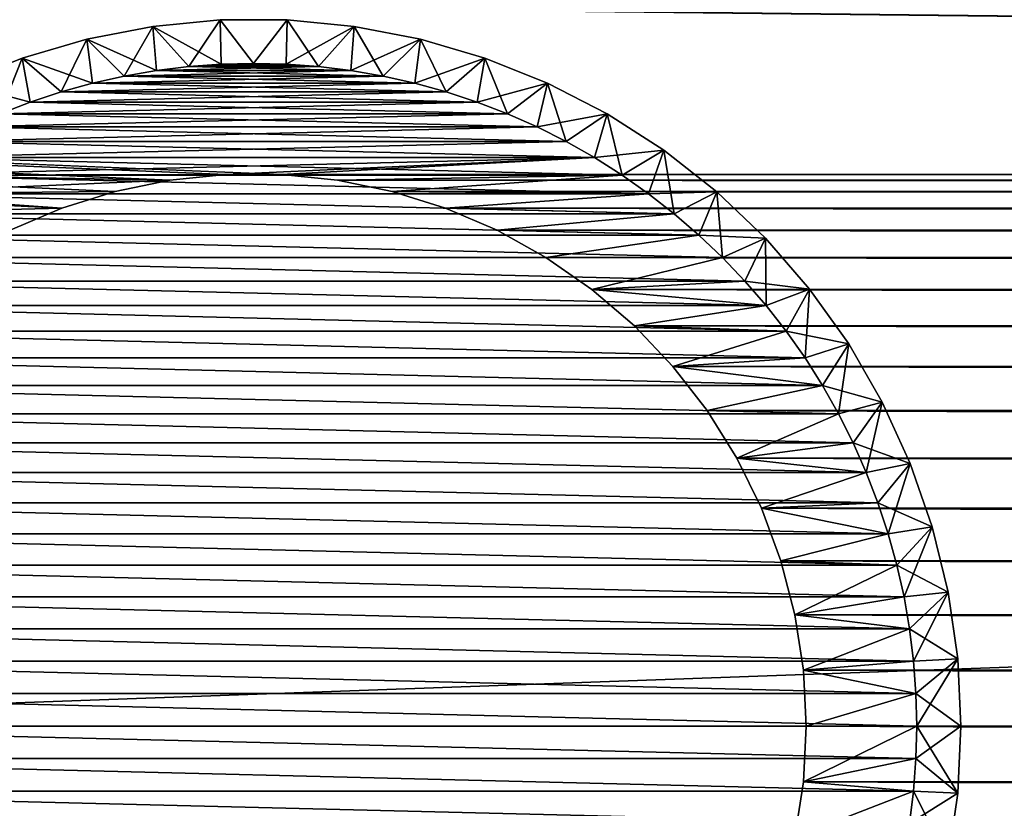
# Model space of a CAD drawing. Extents: x -320 to 320, y -695 to 695.
# Tile 120 of 169: x -170 to -148, y 454 to 472. Entities that reach past the tile are written whole.
import ezdxf

# ---------------------------------------------------------------- set-up
doc = ezdxf.new("R2010")
doc.units = 0
doc.header["$LTSCALE"] = 50.062222
for name, color, linetype in [('1', 7, 'CONTINUOUS'), ('101', 7, 'CONTINUOUS'), ('102', 7, 'CONTINUOUS'), ('107', 7, 'CONTINUOUS'), ('108', 7, 'CONTINUOUS'), ('111', 7, 'CONTINUOUS'), ('112', 7, 'CONTINUOUS'), ('121', 7, 'CONTINUOUS'), ('122', 7, 'CONTINUOUS'), ('123', 7, 'CONTINUOUS'), ('124', 7, 'CONTINUOUS'), ('2', 7, 'CONTINUOUS')]:
    doc.layers.add(name, color=color, linetype=linetype)

msp = doc.modelspace()

# ---------------------------------------------------------------- linework, layer by layer
at = {"layer": '1', "color": 7, "linetype": 'CONTINUOUS'}
for points in [[(-290.631, 473.702), (290.631, 473.702), (165.633, 468.484), (-290.631, 473.702)], [(164.367, 468.484), (-290.631, 473.702), (165.633, 468.484), (164.367, 468.484)], [(-290.631, 473.702), (164.367, 468.484), (-164.367, 468.484), (-290.631, 473.702)], [(-170.505, 467.223), (-290.631, 473.702), (-169.341, 467.722), (-170.505, 467.223)], [(-169.341, 467.722), (-290.631, 473.702), (-168.133, 468.101), (-169.341, 467.722)], [(-168.133, 468.101), (-290.631, 473.702), (-166.893, 468.356), (-168.133, 468.101)], [(-166.893, 468.356), (-290.631, 473.702), (-165.633, 468.484), (-166.893, 468.356)], [(-165.633, 468.484), (-290.631, 473.702), (-164.367, 468.484), (-165.633, 468.484)], [(164.367, 468.484), (163.107, 468.356), (-164.367, 468.484), (164.367, 468.484)], [(-164.367, 468.484), (163.107, 468.356), (-163.107, 468.356), (-164.367, 468.484)], [(163.107, 468.356), (161.867, 468.101), (-163.107, 468.356), (163.107, 468.356)], [(-163.107, 468.356), (161.867, 468.101), (-161.867, 468.101), (-163.107, 468.356)], [(161.867, 468.101), (160.659, 467.722), (-161.867, 468.101), (161.867, 468.101)], [(-161.867, 468.101), (160.659, 467.722), (-160.659, 467.722), (-161.867, 468.101)], [(160.659, 467.722), (159.495, 467.223), (-160.659, 467.722), (160.659, 467.722)], [(-160.659, 467.722), (159.495, 467.223), (-159.495, 467.223), (-160.659, 467.722)], [(159.495, 467.223), (158.388, 466.608), (-159.495, 467.223), (159.495, 467.223)], [(-159.495, 467.223), (158.388, 466.608), (-158.388, 466.608), (-159.495, 467.223)], [(158.388, 466.608), (157.349, 465.885), (-158.388, 466.608), (158.388, 466.608)], [(-158.388, 466.608), (157.349, 465.885), (-157.349, 465.885), (-158.388, 466.608)], [(157.349, 465.885), (156.388, 465.06), (-157.349, 465.885), (157.349, 465.885)], [(-157.349, 465.885), (156.388, 465.06), (-156.388, 465.06), (-157.349, 465.885)], [(156.388, 465.06), (155.515, 464.142), (-156.388, 465.06), (156.388, 465.06)], [(-156.388, 465.06), (155.515, 464.142), (-155.516, 464.142), (-156.388, 465.06)], [(155.515, 464.142), (154.74, 463.141), (-155.516, 464.142), (155.515, 464.142)], [(-155.516, 464.142), (154.74, 463.141), (-154.74, 463.141), (-155.516, 464.142)], [(154.74, 463.141), (154.071, 462.066), (-154.74, 463.141), (154.74, 463.141)], [(-154.74, 463.141), (154.071, 462.066), (-154.071, 462.066), (-154.74, 463.141)], [(154.071, 462.066), (153.513, 460.929), (-154.071, 462.066), (154.071, 462.066)], [(-154.071, 462.066), (153.513, 460.929), (-153.513, 460.929), (-154.071, 462.066)], [(153.513, 460.929), (153.073, 459.742), (-153.513, 460.929), (153.513, 460.929)], [(-153.513, 460.929), (153.073, 459.742), (-153.073, 459.742), (-153.513, 460.929)], [(153.073, 459.742), (152.756, 458.516), (-153.073, 459.742), (153.073, 459.742)], [(-153.073, 459.742), (152.756, 458.516), (-152.756, 458.516), (-153.073, 459.742)], [(152.756, 458.516), (152.564, 457.265), (-152.756, 458.516), (152.756, 458.516)], [(-152.756, 458.516), (152.564, 457.265), (-152.564, 457.265), (-152.756, 458.516)], [(152.564, 457.265), (152.5, 456), (-152.564, 457.265), (152.564, 457.265)], [(-152.564, 457.265), (152.5, 456), (-152.5, 456), (-152.564, 457.265)], [(-152.5, 456), (152.564, 454.735), (-152.564, 454.735), (-152.5, 456)], [(152.5, 456), (152.564, 454.735), (-152.5, 456), (152.5, 456)], [(-152.564, 454.735), (152.756, 453.484), (-152.756, 453.484), (-152.564, 454.735)], [(152.564, 454.735), (152.756, 453.484), (-152.564, 454.735), (152.564, 454.735)]]:
    msp.add_3dface(points, dxfattribs=at)
at = {"layer": '101', "color": 7, "linetype": 'CONTINUOUS'}
for points in [[(-166.893, 468.356), (-165.633, 468.484), (-166.893, 468.356, -9), (-166.893, 468.356)], [(-166.893, 468.356, -9), (-165.633, 468.484), (-165.633, 468.484, -9), (-166.893, 468.356, -9)], [(-165.633, 468.484), (-164.367, 468.484), (-165.633, 468.484, -9), (-165.633, 468.484)], [(-165.633, 468.484, -9), (-164.367, 468.484), (-164.367, 468.484, -9), (-165.633, 468.484, -9)], [(-164.367, 468.484), (-163.107, 468.356), (-164.367, 468.484, -9), (-164.367, 468.484)], [(-164.367, 468.484, -9), (-163.107, 468.356), (-163.107, 468.356, -9), (-164.367, 468.484, -9)], [(-168.133, 468.101), (-166.893, 468.356), (-168.133, 468.101, -9), (-168.133, 468.101)], [(-168.133, 468.101, -9), (-166.893, 468.356), (-166.893, 468.356, -9), (-168.133, 468.101, -9)], [(-163.107, 468.356), (-161.867, 468.101), (-163.107, 468.356, -9), (-163.107, 468.356)], [(-163.107, 468.356, -9), (-161.867, 468.101), (-161.867, 468.101, -9), (-163.107, 468.356, -9)], [(-169.341, 467.722), (-168.133, 468.101), (-169.341, 467.722, -9), (-169.341, 467.722)], [(-169.341, 467.722, -9), (-168.133, 468.101), (-168.133, 468.101, -9), (-169.341, 467.722, -9)], [(-161.867, 468.101), (-160.659, 467.722), (-161.867, 468.101, -9), (-161.867, 468.101)], [(-161.867, 468.101, -9), (-160.659, 467.722), (-160.659, 467.722, -9), (-161.867, 468.101, -9)], [(-170.505, 467.223), (-169.341, 467.722), (-170.505, 467.223, -9), (-170.505, 467.223)], [(-170.505, 467.223, -9), (-169.341, 467.722), (-169.341, 467.722, -9), (-170.505, 467.223, -9)], [(-160.659, 467.722), (-159.495, 467.223), (-160.659, 467.722, -9), (-160.659, 467.722)], [(-160.659, 467.722, -9), (-159.495, 467.223), (-159.495, 467.223, -9), (-160.659, 467.722, -9)], [(-159.495, 467.223), (-158.388, 466.608), (-159.495, 467.223, -9), (-159.495, 467.223)], [(-159.495, 467.223, -9), (-158.388, 466.608), (-158.388, 466.608, -9), (-159.495, 467.223, -9)], [(-158.388, 466.608), (-157.349, 465.885), (-158.388, 466.608, -9), (-158.388, 466.608)], [(-158.388, 466.608, -9), (-157.349, 465.885), (-157.349, 465.885, -9), (-158.388, 466.608, -9)], [(-157.349, 465.885), (-156.388, 465.06), (-157.349, 465.885, -9), (-157.349, 465.885)], [(-157.349, 465.885, -9), (-156.388, 465.06), (-156.388, 465.06, -9), (-157.349, 465.885, -9)], [(-156.388, 465.06), (-155.516, 464.142), (-156.388, 465.06, -9), (-156.388, 465.06)], [(-156.388, 465.06, -9), (-155.516, 464.142), (-155.516, 464.142, -9), (-156.388, 465.06, -9)], [(-155.516, 464.142), (-154.74, 463.141), (-155.516, 464.142, -9), (-155.516, 464.142)], [(-155.516, 464.142, -9), (-154.74, 463.141), (-154.74, 463.141, -9), (-155.516, 464.142, -9)], [(-154.74, 463.141), (-154.071, 462.066), (-154.74, 463.141, -9), (-154.74, 463.141)], [(-154.74, 463.141, -9), (-154.071, 462.066), (-154.071, 462.066, -9), (-154.74, 463.141, -9)], [(-154.071, 462.066), (-153.513, 460.929), (-154.071, 462.066, -9), (-154.071, 462.066)], [(-154.071, 462.066, -9), (-153.513, 460.929), (-153.513, 460.929, -9), (-154.071, 462.066, -9)], [(-153.513, 460.929), (-153.073, 459.742), (-153.513, 460.929, -9), (-153.513, 460.929)], [(-153.513, 460.929, -9), (-153.073, 459.742), (-153.073, 459.742, -9), (-153.513, 460.929, -9)], [(-153.073, 459.742), (-152.756, 458.516), (-153.073, 459.742, -9), (-153.073, 459.742)], [(-153.073, 459.742, -9), (-152.756, 458.516), (-152.756, 458.516, -9), (-153.073, 459.742, -9)], [(-152.756, 458.516), (-152.564, 457.265), (-152.756, 458.516, -9), (-152.756, 458.516)], [(-152.756, 458.516, -9), (-152.564, 457.265), (-152.564, 457.265, -9), (-152.756, 458.516, -9)], [(-152.564, 457.265), (-152.5, 456), (-152.564, 457.265, -9), (-152.564, 457.265)], [(-152.564, 457.265, -9), (-152.5, 456), (-152.5, 456, -9), (-152.564, 457.265, -9)]]:
    msp.add_3dface(points, dxfattribs=at)
at = {"layer": '102', "color": 7, "linetype": 'CONTINUOUS'}
for points in [[(-152.5, 456), (-152.564, 454.735), (-152.5, 456, -9), (-152.5, 456)], [(-152.5, 456, -9), (-152.564, 454.735), (-152.564, 454.735, -9), (-152.5, 456, -9)], [(-152.564, 454.735), (-152.756, 453.484), (-152.564, 454.735, -9), (-152.564, 454.735)], [(-152.564, 454.735, -9), (-152.756, 453.484), (-152.756, 453.484, -9), (-152.564, 454.735, -9)]]:
    msp.add_3dface(points, dxfattribs=at)
at = {"layer": '107', "color": 7, "linetype": 'CONTINUOUS'}
for points in [[(-166.47, 470.928, -9), (-167.201, 470.838, -9), (-163.53, 470.928, -9), (-166.47, 470.928, -9)], [(-163.53, 470.928, -9), (-167.201, 470.838, -9), (-162.799, 470.838, -9), (-163.53, 470.928, -9)], [(-165.736, 470.982, -9), (-166.47, 470.928, -9), (-164.264, 470.982, -9), (-165.736, 470.982, -9)], [(-164.264, 470.982, -9), (-166.47, 470.928, -9), (-163.53, 470.928, -9), (-164.264, 470.982, -9)], [(-165, 471, -9), (-165.736, 470.982, -9), (-164.264, 470.982, -9), (-165, 471, -9)], [(-167.926, 470.712, -9), (-168.645, 470.55, -9), (-162.074, 470.712, -9), (-167.926, 470.712, -9)], [(-162.074, 470.712, -9), (-168.645, 470.55, -9), (-161.355, 470.55, -9), (-162.074, 470.712, -9)], [(-167.201, 470.838, -9), (-167.926, 470.712, -9), (-162.799, 470.838, -9), (-167.201, 470.838, -9)], [(-162.799, 470.838, -9), (-167.926, 470.712, -9), (-162.074, 470.712, -9), (-162.799, 470.838, -9)], [(-168.645, 470.55, -9), (-169.354, 470.354, -9), (-161.355, 470.55, -9), (-168.645, 470.55, -9)], [(-161.355, 470.55, -9), (-169.354, 470.354, -9), (-160.646, 470.354, -9), (-161.355, 470.55, -9)], [(-169.354, 470.354, -9), (-170.053, 470.123, -9), (-160.646, 470.354, -9), (-169.354, 470.354, -9)], [(-160.646, 470.354, -9), (-170.053, 470.123, -9), (-159.947, 470.123, -9), (-160.646, 470.354, -9)], [(-170.053, 470.123, -9), (-170.74, 469.858, -9), (-159.947, 470.123, -9), (-170.053, 470.123, -9)], [(-159.947, 470.123, -9), (-170.74, 469.858, -9), (-159.26, 469.858, -9), (-159.947, 470.123, -9)], [(-170.74, 469.858, -9), (-171.413, 469.56, -9), (-159.26, 469.858, -9), (-170.74, 469.858, -9)], [(-159.26, 469.858, -9), (-171.413, 469.56, -9), (-158.587, 469.56, -9), (-159.26, 469.858, -9)], [(-171.413, 469.56, -9), (-172.071, 469.229, -9), (-158.587, 469.56, -9), (-171.413, 469.56, -9)], [(-158.587, 469.56, -9), (-172.071, 469.229, -9), (-157.929, 469.229, -9), (-158.587, 469.56, -9)], [(-172.071, 469.229, -9), (-172.712, 468.866, -9), (-157.929, 469.229, -9), (-172.071, 469.229, -9)], [(-157.929, 469.229, -9), (-172.712, 468.866, -9), (-157.288, 468.866, -9), (-157.929, 469.229, -9)], [(-173.334, 468.472, -9), (-165.633, 468.484, -9), (-157.288, 468.866, -9), (-173.334, 468.472, -9)], [(-172.712, 468.866, -9), (-173.334, 468.472, -9), (-157.288, 468.866, -9), (-172.712, 468.866, -9)], [(-165.633, 468.484, -9), (-164.367, 468.484, -9), (-157.288, 468.866, -9), (-165.633, 468.484, -9)], [(-157.288, 468.866, -9), (-164.367, 468.484, -9), (-156.666, 468.472, -9), (-157.288, 468.866, -9)], [(-173.935, 468.048, -9), (-166.893, 468.356, -9), (-173.334, 468.472, -9), (-173.935, 468.048, -9)], [(-166.893, 468.356, -9), (-165.633, 468.484, -9), (-173.334, 468.472, -9), (-166.893, 468.356, -9)], [(-164.367, 468.484, -9), (-163.107, 468.356, -9), (-156.666, 468.472, -9), (-164.367, 468.484, -9)], [(-163.107, 468.356, -9), (-161.867, 468.101, -9), (-156.666, 468.472, -9), (-163.107, 468.356, -9)], [(-156.666, 468.472, -9), (-161.867, 468.101, -9), (-156.065, 468.048, -9), (-156.666, 468.472, -9)], [(-168.133, 468.101, -9), (-166.893, 468.356, -9), (-173.935, 468.048, -9), (-168.133, 468.101, -9)], [(-174.516, 467.595, -9), (-169.341, 467.722, -9), (-173.935, 468.048, -9), (-174.516, 467.595, -9)], [(-169.341, 467.722, -9), (-168.133, 468.101, -9), (-173.935, 468.048, -9), (-169.341, 467.722, -9)], [(-161.867, 468.101, -9), (-160.659, 467.722, -9), (-156.065, 468.048, -9), (-161.867, 468.101, -9)], [(-156.065, 468.048, -9), (-160.659, 467.722, -9), (-155.484, 467.595, -9), (-156.065, 468.048, -9)], [(-170.505, 467.223, -9), (-169.341, 467.722, -9), (-174.516, 467.595, -9), (-170.505, 467.223, -9)], [(-160.659, 467.722, -9), (-159.495, 467.223, -9), (-155.484, 467.595, -9), (-160.659, 467.722, -9)], [(-155.484, 467.595, -9), (-159.495, 467.223, -9), (-154.927, 467.114, -9), (-155.484, 467.595, -9)], [(-159.495, 467.223, -9), (-158.388, 466.608, -9), (-154.927, 467.114, -9), (-159.495, 467.223, -9)], [(-154.927, 467.114, -9), (-158.388, 466.608, -9), (-154.393, 466.607, -9), (-154.927, 467.114, -9)], [(-158.388, 466.608, -9), (-157.349, 465.885, -9), (-154.393, 466.607, -9), (-158.388, 466.608, -9)], [(-154.393, 466.607, -9), (-157.349, 465.885, -9), (-153.886, 466.073, -9), (-154.393, 466.607, -9)], [(-153.886, 466.073, -9), (-157.349, 465.885, -9), (-153.405, 465.516, -9), (-153.886, 466.073, -9)], [(-157.349, 465.885, -9), (-156.388, 465.06, -9), (-153.405, 465.516, -9), (-157.349, 465.885, -9)], [(-153.405, 465.516, -9), (-156.388, 465.06, -9), (-152.952, 464.935, -9), (-153.405, 465.516, -9)], [(-156.388, 465.06, -9), (-155.516, 464.142, -9), (-152.952, 464.935, -9), (-156.388, 465.06, -9)], [(-152.952, 464.935, -9), (-155.516, 464.142, -9), (-152.528, 464.334, -9), (-152.952, 464.935, -9)], [(-152.528, 464.334, -9), (-155.516, 464.142, -9), (-152.134, 463.712, -9), (-152.528, 464.334, -9)], [(-155.516, 464.142, -9), (-154.74, 463.141, -9), (-152.134, 463.712, -9), (-155.516, 464.142, -9)], [(-152.134, 463.712, -9), (-154.74, 463.141, -9), (-151.771, 463.071, -9), (-152.134, 463.712, -9)], [(-154.74, 463.141, -9), (-154.071, 462.066, -9), (-151.771, 463.071, -9), (-154.74, 463.141, -9)], [(-151.771, 463.071, -9), (-154.071, 462.066, -9), (-151.44, 462.413, -9), (-151.771, 463.071, -9)], [(-151.44, 462.413, -9), (-154.071, 462.066, -9), (-151.142, 461.74, -9), (-151.44, 462.413, -9)], [(-154.071, 462.066, -9), (-153.513, 460.929, -9), (-151.142, 461.74, -9), (-154.071, 462.066, -9)], [(-151.142, 461.74, -9), (-153.513, 460.929, -9), (-150.877, 461.053, -9), (-151.142, 461.74, -9)], [(-150.877, 461.053, -9), (-153.513, 460.929, -9), (-150.646, 460.354, -9), (-150.877, 461.053, -9)], [(-153.513, 460.929, -9), (-153.073, 459.742, -9), (-150.646, 460.354, -9), (-153.513, 460.929, -9)], [(-150.646, 460.354, -9), (-153.073, 459.742, -9), (-150.45, 459.645, -9), (-150.646, 460.354, -9)], [(-153.073, 459.742, -9), (-152.756, 458.516, -9), (-150.45, 459.645, -9), (-153.073, 459.742, -9)], [(-150.45, 459.645, -9), (-152.756, 458.516, -9), (-150.288, 458.926, -9), (-150.45, 459.645, -9)], [(-150.288, 458.926, -9), (-152.756, 458.516, -9), (-150.162, 458.201, -9), (-150.288, 458.926, -9)], [(-152.756, 458.516, -9), (-152.564, 457.265, -9), (-150.162, 458.201, -9), (-152.756, 458.516, -9)], [(-150.162, 458.201, -9), (-152.564, 457.265, -9), (-150.072, 457.47, -9), (-150.162, 458.201, -9)], [(-150.072, 457.47, -9), (-152.564, 457.265, -9), (-150.018, 456.736, -9), (-150.072, 457.47, -9)], [(-152.564, 457.265, -9), (-152.5, 456, -9), (-150.018, 456.736, -9), (-152.564, 457.265, -9)], [(-150.018, 456.736, -9), (-152.5, 456, -9), (-150, 456, -9), (-150.018, 456.736, -9)], [(-152.5, 456, -9), (-152.564, 454.735, -9), (-150, 456, -9), (-152.5, 456, -9)], [(-150, 456, -9), (-152.564, 454.735, -9), (-150.018, 455.264, -9), (-150, 456, -9)], [(-150.018, 455.264, -9), (-152.564, 454.735, -9), (-150.072, 454.53, -9), (-150.018, 455.264, -9)], [(-152.564, 454.735, -9), (-152.756, 453.484, -9), (-150.072, 454.53, -9), (-152.564, 454.735, -9)], [(-150.072, 454.53, -9), (-152.756, 453.484, -9), (-150.162, 453.799, -9), (-150.072, 454.53, -9)]]:
    msp.add_3dface(points, dxfattribs=at)
at = {"layer": '108', "color": 7, "linetype": 'CONTINUOUS'}
for points in [[(-166.47, 470.928, -59), (-162.799, 470.838, -59), (-167.201, 470.838, -59), (-166.47, 470.928, -59)], [(-165.736, 470.982, -59), (-163.53, 470.928, -59), (-166.47, 470.928, -59), (-165.736, 470.982, -59)], [(-163.53, 470.928, -59), (-162.799, 470.838, -59), (-166.47, 470.928, -59), (-163.53, 470.928, -59)], [(-165, 471, -59), (-164.264, 470.982, -59), (-165.736, 470.982, -59), (-165, 471, -59)], [(-164.264, 470.982, -59), (-163.53, 470.928, -59), (-165.736, 470.982, -59), (-164.264, 470.982, -59)], [(-167.926, 470.712, -59), (-161.355, 470.55, -59), (-168.645, 470.55, -59), (-167.926, 470.712, -59)], [(-167.201, 470.838, -59), (-162.074, 470.712, -59), (-167.926, 470.712, -59), (-167.201, 470.838, -59)], [(-162.074, 470.712, -59), (-161.355, 470.55, -59), (-167.926, 470.712, -59), (-162.074, 470.712, -59)], [(-162.799, 470.838, -59), (-162.074, 470.712, -59), (-167.201, 470.838, -59), (-162.799, 470.838, -59)], [(-168.645, 470.55, -59), (-160.646, 470.354, -59), (-169.354, 470.354, -59), (-168.645, 470.55, -59)], [(-161.355, 470.55, -59), (-160.646, 470.354, -59), (-168.645, 470.55, -59), (-161.355, 470.55, -59)], [(-169.354, 470.354, -59), (-159.947, 470.123, -59), (-170.053, 470.123, -59), (-169.354, 470.354, -59)], [(-160.646, 470.354, -59), (-159.947, 470.123, -59), (-169.354, 470.354, -59), (-160.646, 470.354, -59)], [(-170.053, 470.123, -59), (-159.26, 469.858, -59), (-170.74, 469.858, -59), (-170.053, 470.123, -59)], [(-159.947, 470.123, -59), (-159.26, 469.858, -59), (-170.053, 470.123, -59), (-159.947, 470.123, -59)], [(-170.74, 469.858, -59), (-158.587, 469.56, -59), (-171.413, 469.56, -59), (-170.74, 469.858, -59)], [(-159.26, 469.858, -59), (-158.587, 469.56, -59), (-170.74, 469.858, -59), (-159.26, 469.858, -59)], [(-171.413, 469.56, -59), (-157.929, 469.229, -59), (-172.071, 469.229, -59), (-171.413, 469.56, -59)], [(-158.587, 469.56, -59), (-157.929, 469.229, -59), (-171.413, 469.56, -59), (-158.587, 469.56, -59)], [(-172.071, 469.229, -59), (-157.288, 468.866, -59), (-172.712, 468.866, -59), (-172.071, 469.229, -59)], [(-157.929, 469.229, -59), (-157.288, 468.866, -59), (-172.071, 469.229, -59), (-157.929, 469.229, -59)], [(-172.712, 468.866, -59), (-156.666, 468.472, -59), (-173.334, 468.472, -59), (-172.712, 468.866, -59)], [(-157.288, 468.866, -59), (-156.666, 468.472, -59), (-172.712, 468.866, -59), (-157.288, 468.866, -59)], [(-173.334, 468.472, -59), (-156.065, 468.048, -59), (-173.935, 468.048, -59), (-173.334, 468.472, -59)], [(-156.666, 468.472, -59), (-156.065, 468.048, -59), (-173.334, 468.472, -59), (-156.666, 468.472, -59)], [(-173.935, 468.048, -59), (-155.484, 467.595, -59), (-174.516, 467.595, -59), (-173.935, 468.048, -59)], [(-156.065, 468.048, -59), (-155.484, 467.595, -59), (-173.935, 468.048, -59), (-156.065, 468.048, -59)], [(-174.516, 467.595, -59), (-154.927, 467.114, -59), (-175.073, 467.114, -59), (-174.516, 467.595, -59)], [(-155.484, 467.595, -59), (-154.927, 467.114, -59), (-174.516, 467.595, -59), (-155.484, 467.595, -59)], [(-175.073, 467.114, -59), (-154.393, 466.607, -59), (-175.607, 466.607, -59), (-175.073, 467.114, -59)], [(-154.927, 467.114, -59), (-154.393, 466.607, -59), (-175.073, 467.114, -59), (-154.927, 467.114, -59)], [(-175.607, 466.607, -59), (-153.886, 466.073, -59), (-176.114, 466.073, -59), (-175.607, 466.607, -59)], [(-154.393, 466.607, -59), (-153.886, 466.073, -59), (-175.607, 466.607, -59), (-154.393, 466.607, -59)], [(-176.114, 466.073, -59), (-153.405, 465.516, -59), (-176.595, 465.516, -59), (-176.114, 466.073, -59)], [(-153.886, 466.073, -59), (-153.405, 465.516, -59), (-176.114, 466.073, -59), (-153.886, 466.073, -59)], [(-176.595, 465.516, -59), (-152.952, 464.935, -59), (-177.048, 464.935, -59), (-176.595, 465.516, -59)], [(-153.405, 465.516, -59), (-152.952, 464.935, -59), (-176.595, 465.516, -59), (-153.405, 465.516, -59)], [(-177.048, 464.935, -59), (-152.528, 464.334, -59), (-177.472, 464.334, -59), (-177.048, 464.935, -59)], [(-152.952, 464.935, -59), (-152.528, 464.334, -59), (-177.048, 464.935, -59), (-152.952, 464.935, -59)], [(-177.472, 464.334, -59), (-152.134, 463.712, -59), (-177.866, 463.712, -59), (-177.472, 464.334, -59)], [(-152.528, 464.334, -59), (-152.134, 463.712, -59), (-177.472, 464.334, -59), (-152.528, 464.334, -59)], [(-177.866, 463.712, -59), (-151.771, 463.071, -59), (-178.229, 463.071, -59), (-177.866, 463.712, -59)], [(-152.134, 463.712, -59), (-151.771, 463.071, -59), (-177.866, 463.712, -59), (-152.134, 463.712, -59)], [(-178.229, 463.071, -59), (-151.44, 462.413, -59), (-178.56, 462.413, -59), (-178.229, 463.071, -59)], [(-151.771, 463.071, -59), (-151.44, 462.413, -59), (-178.229, 463.071, -59), (-151.771, 463.071, -59)], [(-178.56, 462.413, -59), (-151.142, 461.74, -59), (-178.858, 461.74, -59), (-178.56, 462.413, -59)], [(-151.44, 462.413, -59), (-151.142, 461.74, -59), (-178.56, 462.413, -59), (-151.44, 462.413, -59)], [(-178.858, 461.74, -59), (-150.877, 461.053, -59), (-179.123, 461.053, -59), (-178.858, 461.74, -59)], [(-151.142, 461.74, -59), (-150.877, 461.053, -59), (-178.858, 461.74, -59), (-151.142, 461.74, -59)], [(-179.123, 461.053, -59), (-150.646, 460.354, -59), (-179.354, 460.354, -59), (-179.123, 461.053, -59)], [(-150.877, 461.053, -59), (-150.646, 460.354, -59), (-179.123, 461.053, -59), (-150.877, 461.053, -59)], [(-179.354, 460.354, -59), (-150.45, 459.645, -59), (-179.55, 459.645, -59), (-179.354, 460.354, -59)], [(-150.646, 460.354, -59), (-150.45, 459.645, -59), (-179.354, 460.354, -59), (-150.646, 460.354, -59)], [(-179.55, 459.645, -59), (-150.288, 458.926, -59), (-179.712, 458.926, -59), (-179.55, 459.645, -59)], [(-150.45, 459.645, -59), (-150.288, 458.926, -59), (-179.55, 459.645, -59), (-150.45, 459.645, -59)], [(-179.712, 458.926, -59), (-150.162, 458.201, -59), (-179.838, 458.201, -59), (-179.712, 458.926, -59)], [(-150.288, 458.926, -59), (-150.162, 458.201, -59), (-179.712, 458.926, -59), (-150.288, 458.926, -59)], [(-179.838, 458.201, -59), (-150.072, 457.47, -59), (-179.928, 457.47, -59), (-179.838, 458.201, -59)], [(-150.162, 458.201, -59), (-150.072, 457.47, -59), (-179.838, 458.201, -59), (-150.162, 458.201, -59)], [(-179.928, 457.47, -59), (-150.018, 456.736, -59), (-179.982, 456.736, -59), (-179.928, 457.47, -59)], [(-150.072, 457.47, -59), (-150.018, 456.736, -59), (-179.928, 457.47, -59), (-150.072, 457.47, -59)], [(-179.982, 456.736, -59), (-150, 456, -59), (-180, 456, -59), (-179.982, 456.736, -59)], [(-150.018, 456.736, -59), (-150, 456, -59), (-179.982, 456.736, -59), (-150.018, 456.736, -59)], [(-180, 456, -59), (-150, 456, -59), (-150.018, 455.264, -59), (-180, 456, -59)], [(-179.982, 455.264, -59), (-180, 456, -59), (-150.018, 455.264, -59), (-179.982, 455.264, -59)], [(-179.928, 454.53, -59), (-179.982, 455.264, -59), (-150.072, 454.53, -59), (-179.928, 454.53, -59)], [(-150.072, 454.53, -59), (-179.982, 455.264, -59), (-150.018, 455.264, -59), (-150.072, 454.53, -59)], [(-179.838, 453.799, -59), (-179.928, 454.53, -59), (-150.162, 453.799, -59), (-179.838, 453.799, -59)], [(-150.162, 453.799, -59), (-179.928, 454.53, -59), (-150.072, 454.53, -59), (-150.162, 453.799, -59)]]:
    msp.add_3dface(points, dxfattribs=at)
at = {"layer": '111', "color": 7, "linetype": 'CONTINUOUS'}
for points in [[(-167.277, 471.837, -10), (-165.761, 471.982, -10), (-167.277, 471.837, -58), (-167.277, 471.837, -10)], [(-167.277, 471.837, -58), (-165.761, 471.982, -10), (-165.761, 471.982, -58), (-167.277, 471.837, -58)], [(-165.761, 471.982, -10), (-164.239, 471.982, -10), (-165.761, 471.982, -58), (-165.761, 471.982, -10)], [(-165.761, 471.982, -58), (-164.239, 471.982, -10), (-164.239, 471.982, -58), (-165.761, 471.982, -58)], [(-164.239, 471.982, -10), (-162.723, 471.837, -10), (-164.239, 471.982, -58), (-164.239, 471.982, -10)], [(-164.239, 471.982, -58), (-162.723, 471.837, -10), (-162.723, 471.837, -58), (-164.239, 471.982, -58)], [(-168.772, 471.549, -10), (-167.277, 471.837, -10), (-168.772, 471.549, -58), (-168.772, 471.549, -10)], [(-168.772, 471.549, -58), (-167.277, 471.837, -10), (-167.277, 471.837, -58), (-168.772, 471.549, -58)], [(-162.723, 471.837, -10), (-161.228, 471.549, -10), (-162.723, 471.837, -58), (-162.723, 471.837, -10)], [(-162.723, 471.837, -58), (-161.228, 471.549, -10), (-161.228, 471.549, -58), (-162.723, 471.837, -58)], [(-170.233, 471.12, -10), (-168.772, 471.549, -10), (-170.233, 471.12, -58), (-170.233, 471.12, -10)], [(-170.233, 471.12, -58), (-168.772, 471.549, -10), (-168.772, 471.549, -58), (-170.233, 471.12, -58)], [(-161.228, 471.549, -10), (-159.767, 471.12, -10), (-161.228, 471.549, -58), (-161.228, 471.549, -10)], [(-161.228, 471.549, -58), (-159.767, 471.12, -10), (-159.767, 471.12, -58), (-161.228, 471.549, -58)], [(-171.647, 470.554, -10), (-170.233, 471.12, -10), (-171.647, 470.554, -58), (-171.647, 470.554, -10)], [(-171.647, 470.554, -58), (-170.233, 471.12, -10), (-170.233, 471.12, -58), (-171.647, 470.554, -58)], [(-159.767, 471.12, -10), (-158.353, 470.554, -10), (-159.767, 471.12, -58), (-159.767, 471.12, -10)], [(-159.767, 471.12, -58), (-158.353, 470.554, -10), (-158.353, 470.554, -58), (-159.767, 471.12, -58)], [(-158.353, 470.554, -10), (-157, 469.856, -10), (-158.353, 470.554, -58), (-158.353, 470.554, -10)], [(-158.353, 470.554, -58), (-157, 469.856, -10), (-157, 469.856, -58), (-158.353, 470.554, -58)], [(-157, 469.856, -10), (-155.719, 469.033, -10), (-157, 469.856, -58), (-157, 469.856, -10)], [(-157, 469.856, -58), (-155.719, 469.033, -10), (-155.719, 469.033, -58), (-157, 469.856, -58)], [(-155.719, 469.033, -10), (-154.522, 468.092, -10), (-155.719, 469.033, -58), (-155.719, 469.033, -10)], [(-155.719, 469.033, -58), (-154.522, 468.092, -10), (-154.522, 468.092, -58), (-155.719, 469.033, -58)], [(-154.522, 468.092, -10), (-153.42, 467.041, -10), (-154.522, 468.092, -58), (-154.522, 468.092, -10)], [(-154.522, 468.092, -58), (-153.42, 467.041, -10), (-153.42, 467.041, -58), (-154.522, 468.092, -58)], [(-153.42, 467.041, -10), (-152.423, 465.891, -10), (-153.42, 467.041, -58), (-153.42, 467.041, -10)], [(-153.42, 467.041, -58), (-152.423, 465.891, -10), (-152.423, 465.891, -58), (-153.42, 467.041, -58)], [(-152.423, 465.891, -10), (-151.54, 464.65, -10), (-152.423, 465.891, -58), (-152.423, 465.891, -10)], [(-152.423, 465.891, -58), (-151.54, 464.65, -10), (-151.54, 464.65, -58), (-152.423, 465.891, -58)], [(-151.54, 464.65, -10), (-150.779, 463.332, -10), (-151.54, 464.65, -58), (-151.54, 464.65, -10)], [(-151.54, 464.65, -58), (-150.779, 463.332, -10), (-150.779, 463.332, -58), (-151.54, 464.65, -58)], [(-150.779, 463.332, -10), (-150.146, 461.947, -10), (-150.779, 463.332, -58), (-150.779, 463.332, -10)], [(-150.779, 463.332, -58), (-150.146, 461.947, -10), (-150.146, 461.947, -58), (-150.779, 463.332, -58)], [(-150.146, 461.947, -10), (-149.648, 460.508, -10), (-150.146, 461.947, -58), (-150.146, 461.947, -10)], [(-150.146, 461.947, -58), (-149.648, 460.508, -10), (-149.648, 460.508, -58), (-150.146, 461.947, -58)], [(-149.648, 460.508, -10), (-149.289, 459.028, -10), (-149.648, 460.508, -58), (-149.648, 460.508, -10)], [(-149.648, 460.508, -58), (-149.289, 459.028, -10), (-149.289, 459.028, -58), (-149.648, 460.508, -58)], [(-149.289, 459.028, -10), (-149.072, 457.521, -10), (-149.289, 459.028, -58), (-149.289, 459.028, -10)], [(-149.289, 459.028, -58), (-149.072, 457.521, -10), (-149.072, 457.521, -58), (-149.289, 459.028, -58)], [(-149.072, 457.521, -10), (-149, 456, -10), (-149.072, 457.521, -58), (-149.072, 457.521, -10)], [(-149.072, 457.521, -58), (-149, 456, -10), (-149, 456, -58), (-149.072, 457.521, -58)]]:
    msp.add_3dface(points, dxfattribs=at)
at = {"layer": '112', "color": 7, "linetype": 'CONTINUOUS'}
for points in [[(-149, 456, -58), (-149, 456, -10), (-149.072, 454.479, -10), (-149, 456, -58)], [(-149, 456, -58), (-149.072, 454.479, -10), (-149.072, 454.479, -58), (-149, 456, -58)], [(-149.072, 454.479, -10), (-149.289, 452.972, -10), (-149.072, 454.479, -58), (-149.072, 454.479, -10)], [(-149.072, 454.479, -58), (-149.289, 452.972, -10), (-149.289, 452.972, -58), (-149.072, 454.479, -58)]]:
    msp.add_3dface(points, dxfattribs=at)
at = {"layer": '121', "color": 7, "linetype": 'CONTINUOUS'}
for points in [[(-165.736, 470.982, -9), (-165.761, 471.982, -10), (-167.277, 471.837, -10), (-165.736, 470.982, -9)], [(-165.736, 470.982, -9), (-165, 471, -9), (-165.761, 471.982, -10), (-165.736, 470.982, -9)], [(-165, 471, -9), (-164.239, 471.982, -10), (-165.761, 471.982, -10), (-165, 471, -9)], [(-165, 471, -9), (-164.264, 470.982, -9), (-164.239, 471.982, -10), (-165, 471, -9)], [(-164.264, 470.982, -9), (-163.53, 470.928, -9), (-164.239, 471.982, -10), (-164.264, 470.982, -9)], [(-163.53, 470.928, -9), (-162.723, 471.837, -10), (-164.239, 471.982, -10), (-163.53, 470.928, -9)], [(-167.201, 470.838, -9), (-167.277, 471.837, -10), (-168.772, 471.549, -10), (-167.201, 470.838, -9)], [(-167.201, 470.838, -9), (-166.47, 470.928, -9), (-167.277, 471.837, -10), (-167.201, 470.838, -9)], [(-166.47, 470.928, -9), (-165.736, 470.982, -9), (-167.277, 471.837, -10), (-166.47, 470.928, -9)], [(-163.53, 470.928, -9), (-162.799, 470.838, -9), (-162.723, 471.837, -10), (-163.53, 470.928, -9)], [(-162.799, 470.838, -9), (-162.074, 470.712, -9), (-162.723, 471.837, -10), (-162.799, 470.838, -9)], [(-162.074, 470.712, -9), (-161.228, 471.549, -10), (-162.723, 471.837, -10), (-162.074, 470.712, -9)], [(-168.645, 470.55, -9), (-168.772, 471.549, -10), (-170.233, 471.12, -10), (-168.645, 470.55, -9)], [(-168.645, 470.55, -9), (-167.926, 470.712, -9), (-168.772, 471.549, -10), (-168.645, 470.55, -9)], [(-167.926, 470.712, -9), (-167.201, 470.838, -9), (-168.772, 471.549, -10), (-167.926, 470.712, -9)], [(-162.074, 470.712, -9), (-161.355, 470.55, -9), (-161.228, 471.549, -10), (-162.074, 470.712, -9)], [(-161.355, 470.55, -9), (-160.646, 470.354, -9), (-161.228, 471.549, -10), (-161.355, 470.55, -9)], [(-160.646, 470.354, -9), (-159.767, 471.12, -10), (-161.228, 471.549, -10), (-160.646, 470.354, -9)], [(-170.053, 470.123, -9), (-170.233, 471.12, -10), (-171.647, 470.554, -10), (-170.053, 470.123, -9)], [(-170.053, 470.123, -9), (-169.354, 470.354, -9), (-170.233, 471.12, -10), (-170.053, 470.123, -9)], [(-169.354, 470.354, -9), (-168.645, 470.55, -9), (-170.233, 471.12, -10), (-169.354, 470.354, -9)], [(-160.646, 470.354, -9), (-159.947, 470.123, -9), (-159.767, 471.12, -10), (-160.646, 470.354, -9)], [(-159.947, 470.123, -9), (-159.26, 469.858, -9), (-159.767, 471.12, -10), (-159.947, 470.123, -9)], [(-159.26, 469.858, -9), (-158.353, 470.554, -10), (-159.767, 471.12, -10), (-159.26, 469.858, -9)], [(-170.74, 469.858, -9), (-170.053, 470.123, -9), (-171.647, 470.554, -10), (-170.74, 469.858, -9)], [(-159.26, 469.858, -9), (-158.587, 469.56, -9), (-158.353, 470.554, -10), (-159.26, 469.858, -9)], [(-158.587, 469.56, -9), (-157.929, 469.229, -9), (-158.353, 470.554, -10), (-158.587, 469.56, -9)], [(-157.929, 469.229, -9), (-157, 469.856, -10), (-158.353, 470.554, -10), (-157.929, 469.229, -9)], [(-157.929, 469.229, -9), (-157.288, 468.866, -9), (-157, 469.856, -10), (-157.929, 469.229, -9)], [(-157.288, 468.866, -9), (-156.666, 468.472, -9), (-157, 469.856, -10), (-157.288, 468.866, -9)], [(-156.666, 468.472, -9), (-155.719, 469.033, -10), (-157, 469.856, -10), (-156.666, 468.472, -9)], [(-156.666, 468.472, -9), (-156.065, 468.048, -9), (-155.719, 469.033, -10), (-156.666, 468.472, -9)], [(-156.065, 468.048, -9), (-155.484, 467.595, -9), (-155.719, 469.033, -10), (-156.065, 468.048, -9)], [(-155.484, 467.595, -9), (-154.522, 468.092, -10), (-155.719, 469.033, -10), (-155.484, 467.595, -9)], [(-155.484, 467.595, -9), (-154.927, 467.114, -9), (-154.522, 468.092, -10), (-155.484, 467.595, -9)], [(-154.927, 467.114, -9), (-154.393, 466.607, -9), (-154.522, 468.092, -10), (-154.927, 467.114, -9)], [(-154.393, 466.607, -9), (-153.42, 467.041, -10), (-154.522, 468.092, -10), (-154.393, 466.607, -9)], [(-154.393, 466.607, -9), (-153.886, 466.073, -9), (-153.42, 467.041, -10), (-154.393, 466.607, -9)], [(-153.886, 466.073, -9), (-153.405, 465.516, -9), (-153.42, 467.041, -10), (-153.886, 466.073, -9)], [(-153.405, 465.516, -9), (-152.423, 465.891, -10), (-153.42, 467.041, -10), (-153.405, 465.516, -9)], [(-153.405, 465.516, -9), (-152.952, 464.935, -9), (-152.423, 465.891, -10), (-153.405, 465.516, -9)], [(-152.952, 464.935, -9), (-152.528, 464.334, -9), (-152.423, 465.891, -10), (-152.952, 464.935, -9)], [(-152.528, 464.334, -9), (-151.54, 464.65, -10), (-152.423, 465.891, -10), (-152.528, 464.334, -9)], [(-152.528, 464.334, -9), (-152.134, 463.712, -9), (-151.54, 464.65, -10), (-152.528, 464.334, -9)], [(-152.134, 463.712, -9), (-151.771, 463.071, -9), (-151.54, 464.65, -10), (-152.134, 463.712, -9)], [(-151.771, 463.071, -9), (-150.779, 463.332, -10), (-151.54, 464.65, -10), (-151.771, 463.071, -9)], [(-151.771, 463.071, -9), (-151.44, 462.413, -9), (-150.779, 463.332, -10), (-151.771, 463.071, -9)], [(-151.44, 462.413, -9), (-151.142, 461.74, -9), (-150.779, 463.332, -10), (-151.44, 462.413, -9)], [(-151.142, 461.74, -9), (-150.146, 461.947, -10), (-150.779, 463.332, -10), (-151.142, 461.74, -9)], [(-151.142, 461.74, -9), (-150.877, 461.053, -9), (-150.146, 461.947, -10), (-151.142, 461.74, -9)], [(-150.877, 461.053, -9), (-150.646, 460.354, -9), (-150.146, 461.947, -10), (-150.877, 461.053, -9)], [(-150.646, 460.354, -9), (-149.648, 460.508, -10), (-150.146, 461.947, -10), (-150.646, 460.354, -9)], [(-150.646, 460.354, -9), (-150.45, 459.645, -9), (-149.648, 460.508, -10), (-150.646, 460.354, -9)], [(-150.45, 459.645, -9), (-150.288, 458.926, -9), (-149.648, 460.508, -10), (-150.45, 459.645, -9)], [(-150.288, 458.926, -9), (-149.289, 459.028, -10), (-149.648, 460.508, -10), (-150.288, 458.926, -9)], [(-150.288, 458.926, -9), (-150.162, 458.201, -9), (-149.289, 459.028, -10), (-150.288, 458.926, -9)], [(-150.162, 458.201, -9), (-150.072, 457.47, -9), (-149.289, 459.028, -10), (-150.162, 458.201, -9)], [(-150.072, 457.47, -9), (-149.072, 457.521, -10), (-149.289, 459.028, -10), (-150.072, 457.47, -9)], [(-150.072, 457.47, -9), (-150.018, 456.736, -9), (-149.072, 457.521, -10), (-150.072, 457.47, -9)], [(-150.018, 456.736, -9), (-150, 456, -9), (-149.072, 457.521, -10), (-150.018, 456.736, -9)], [(-150, 456, -9), (-149, 456, -10), (-149.072, 457.521, -10), (-150, 456, -9)]]:
    msp.add_3dface(points, dxfattribs=at)
at = {"layer": '122', "color": 7, "linetype": 'CONTINUOUS'}
for points in [[(-150, 456, -9), (-150.018, 455.264, -9), (-149, 456, -10), (-150, 456, -9)], [(-149, 456, -10), (-150.018, 455.264, -9), (-149.072, 454.479, -10), (-149, 456, -10)], [(-150.018, 455.264, -9), (-150.072, 454.53, -9), (-149.072, 454.479, -10), (-150.018, 455.264, -9)], [(-150.072, 454.53, -9), (-150.162, 453.799, -9), (-149.072, 454.479, -10), (-150.072, 454.53, -9)], [(-150.162, 453.799, -9), (-149.289, 452.972, -10), (-149.072, 454.479, -10), (-150.162, 453.799, -9)]]:
    msp.add_3dface(points, dxfattribs=at)
at = {"layer": '123', "color": 7, "linetype": 'CONTINUOUS'}
for points in [[(-166.47, 470.928, -59), (-167.277, 471.837, -58), (-165.761, 471.982, -58), (-166.47, 470.928, -59)], [(-165.736, 470.982, -59), (-166.47, 470.928, -59), (-165.761, 471.982, -58), (-165.736, 470.982, -59)], [(-165, 471, -59), (-165.736, 470.982, -59), (-165.761, 471.982, -58), (-165, 471, -59)], [(-165, 471, -59), (-165.761, 471.982, -58), (-164.239, 471.982, -58), (-165, 471, -59)], [(-164.264, 470.982, -59), (-165, 471, -59), (-164.239, 471.982, -58), (-164.264, 470.982, -59)], [(-164.264, 470.982, -59), (-164.239, 471.982, -58), (-162.723, 471.837, -58), (-164.264, 470.982, -59)], [(-167.926, 470.712, -59), (-168.772, 471.549, -58), (-167.277, 471.837, -58), (-167.926, 470.712, -59)], [(-167.201, 470.838, -59), (-167.926, 470.712, -59), (-167.277, 471.837, -58), (-167.201, 470.838, -59)], [(-166.47, 470.928, -59), (-167.201, 470.838, -59), (-167.277, 471.837, -58), (-166.47, 470.928, -59)], [(-163.53, 470.928, -59), (-164.264, 470.982, -59), (-162.723, 471.837, -58), (-163.53, 470.928, -59)], [(-162.799, 470.838, -59), (-163.53, 470.928, -59), (-162.723, 471.837, -58), (-162.799, 470.838, -59)], [(-162.799, 470.838, -59), (-162.723, 471.837, -58), (-161.228, 471.549, -58), (-162.799, 470.838, -59)], [(-169.354, 470.354, -59), (-170.233, 471.12, -58), (-168.772, 471.549, -58), (-169.354, 470.354, -59)], [(-168.645, 470.55, -59), (-169.354, 470.354, -59), (-168.772, 471.549, -58), (-168.645, 470.55, -59)], [(-167.926, 470.712, -59), (-168.645, 470.55, -59), (-168.772, 471.549, -58), (-167.926, 470.712, -59)], [(-162.074, 470.712, -59), (-162.799, 470.838, -59), (-161.228, 471.549, -58), (-162.074, 470.712, -59)], [(-161.355, 470.55, -59), (-162.074, 470.712, -59), (-161.228, 471.549, -58), (-161.355, 470.55, -59)], [(-161.355, 470.55, -59), (-161.228, 471.549, -58), (-159.767, 471.12, -58), (-161.355, 470.55, -59)], [(-170.74, 469.858, -59), (-171.647, 470.554, -58), (-170.233, 471.12, -58), (-170.74, 469.858, -59)], [(-170.053, 470.123, -59), (-170.74, 469.858, -59), (-170.233, 471.12, -58), (-170.053, 470.123, -59)], [(-169.354, 470.354, -59), (-170.053, 470.123, -59), (-170.233, 471.12, -58), (-169.354, 470.354, -59)], [(-160.646, 470.354, -59), (-161.355, 470.55, -59), (-159.767, 471.12, -58), (-160.646, 470.354, -59)], [(-159.947, 470.123, -59), (-160.646, 470.354, -59), (-159.767, 471.12, -58), (-159.947, 470.123, -59)], [(-159.947, 470.123, -59), (-159.767, 471.12, -58), (-158.353, 470.554, -58), (-159.947, 470.123, -59)], [(-159.26, 469.858, -59), (-159.947, 470.123, -59), (-158.353, 470.554, -58), (-159.26, 469.858, -59)], [(-158.587, 469.56, -59), (-159.26, 469.858, -59), (-158.353, 470.554, -58), (-158.587, 469.56, -59)], [(-158.587, 469.56, -59), (-158.353, 470.554, -58), (-157, 469.856, -58), (-158.587, 469.56, -59)], [(-157.929, 469.229, -59), (-158.587, 469.56, -59), (-157, 469.856, -58), (-157.929, 469.229, -59)], [(-157.288, 468.866, -59), (-157.929, 469.229, -59), (-157, 469.856, -58), (-157.288, 468.866, -59)], [(-157.288, 468.866, -59), (-157, 469.856, -58), (-155.719, 469.033, -58), (-157.288, 468.866, -59)], [(-156.666, 468.472, -59), (-157.288, 468.866, -59), (-155.719, 469.033, -58), (-156.666, 468.472, -59)], [(-156.065, 468.048, -59), (-156.666, 468.472, -59), (-155.719, 469.033, -58), (-156.065, 468.048, -59)], [(-156.065, 468.048, -59), (-155.719, 469.033, -58), (-154.522, 468.092, -58), (-156.065, 468.048, -59)], [(-155.484, 467.595, -59), (-156.065, 468.048, -59), (-154.522, 468.092, -58), (-155.484, 467.595, -59)], [(-154.927, 467.114, -59), (-155.484, 467.595, -59), (-154.522, 468.092, -58), (-154.927, 467.114, -59)], [(-154.927, 467.114, -59), (-154.522, 468.092, -58), (-153.42, 467.041, -58), (-154.927, 467.114, -59)], [(-154.393, 466.607, -59), (-154.927, 467.114, -59), (-153.42, 467.041, -58), (-154.393, 466.607, -59)], [(-153.886, 466.073, -59), (-154.393, 466.607, -59), (-153.42, 467.041, -58), (-153.886, 466.073, -59)], [(-153.886, 466.073, -59), (-153.42, 467.041, -58), (-152.423, 465.891, -58), (-153.886, 466.073, -59)], [(-153.405, 465.516, -59), (-153.886, 466.073, -59), (-152.423, 465.891, -58), (-153.405, 465.516, -59)], [(-152.952, 464.935, -59), (-153.405, 465.516, -59), (-152.423, 465.891, -58), (-152.952, 464.935, -59)], [(-152.952, 464.935, -59), (-152.423, 465.891, -58), (-151.54, 464.65, -58), (-152.952, 464.935, -59)], [(-152.528, 464.334, -59), (-152.952, 464.935, -59), (-151.54, 464.65, -58), (-152.528, 464.334, -59)], [(-152.134, 463.712, -59), (-152.528, 464.334, -59), (-151.54, 464.65, -58), (-152.134, 463.712, -59)], [(-152.134, 463.712, -59), (-151.54, 464.65, -58), (-150.779, 463.332, -58), (-152.134, 463.712, -59)], [(-151.771, 463.071, -59), (-152.134, 463.712, -59), (-150.779, 463.332, -58), (-151.771, 463.071, -59)], [(-151.44, 462.413, -59), (-151.771, 463.071, -59), (-150.779, 463.332, -58), (-151.44, 462.413, -59)], [(-151.44, 462.413, -59), (-150.779, 463.332, -58), (-150.146, 461.947, -58), (-151.44, 462.413, -59)], [(-151.142, 461.74, -59), (-151.44, 462.413, -59), (-150.146, 461.947, -58), (-151.142, 461.74, -59)], [(-150.877, 461.053, -59), (-151.142, 461.74, -59), (-150.146, 461.947, -58), (-150.877, 461.053, -59)], [(-150.877, 461.053, -59), (-150.146, 461.947, -58), (-149.648, 460.508, -58), (-150.877, 461.053, -59)], [(-150.646, 460.354, -59), (-150.877, 461.053, -59), (-149.648, 460.508, -58), (-150.646, 460.354, -59)], [(-150.45, 459.645, -59), (-150.646, 460.354, -59), (-149.648, 460.508, -58), (-150.45, 459.645, -59)], [(-150.45, 459.645, -59), (-149.648, 460.508, -58), (-149.289, 459.028, -58), (-150.45, 459.645, -59)], [(-150.288, 458.926, -59), (-150.45, 459.645, -59), (-149.289, 459.028, -58), (-150.288, 458.926, -59)], [(-150.162, 458.201, -59), (-150.288, 458.926, -59), (-149.289, 459.028, -58), (-150.162, 458.201, -59)], [(-150.162, 458.201, -59), (-149.289, 459.028, -58), (-149.072, 457.521, -58), (-150.162, 458.201, -59)], [(-150.072, 457.47, -59), (-150.162, 458.201, -59), (-149.072, 457.521, -58), (-150.072, 457.47, -59)], [(-150.018, 456.736, -59), (-150.072, 457.47, -59), (-149.072, 457.521, -58), (-150.018, 456.736, -59)], [(-150.018, 456.736, -59), (-149.072, 457.521, -58), (-149, 456, -58), (-150.018, 456.736, -59)], [(-150, 456, -59), (-150.018, 456.736, -59), (-149, 456, -58), (-150, 456, -59)]]:
    msp.add_3dface(points, dxfattribs=at)
at = {"layer": '124', "color": 7, "linetype": 'CONTINUOUS'}
for points in [[(-150.018, 455.264, -59), (-150, 456, -59), (-149.072, 454.479, -58), (-150.018, 455.264, -59)], [(-150, 456, -59), (-149, 456, -58), (-149.072, 454.479, -58), (-150, 456, -59)], [(-150.072, 454.53, -59), (-150.018, 455.264, -59), (-149.072, 454.479, -58), (-150.072, 454.53, -59)], [(-150.162, 453.799, -59), (-150.072, 454.53, -59), (-149.289, 452.972, -58), (-150.162, 453.799, -59)], [(-150.072, 454.53, -59), (-149.072, 454.479, -58), (-149.289, 452.972, -58), (-150.072, 454.53, -59)]]:
    msp.add_3dface(points, dxfattribs=at)
at = {"layer": '2', "color": 7, "linetype": 'CONTINUOUS'}
for points in [[(286.215, 452.369, 11), (283.689, 472.826, 11), (-286.215, 452.369, 11), (286.215, 452.369, 11)], [(-286.215, 452.369, 11), (283.689, 472.826, 11), (-283.689, 472.826, 11), (-286.215, 452.369, 11)]]:
    msp.add_3dface(points, dxfattribs=at)

doc.saveas('drawing.dxf')
